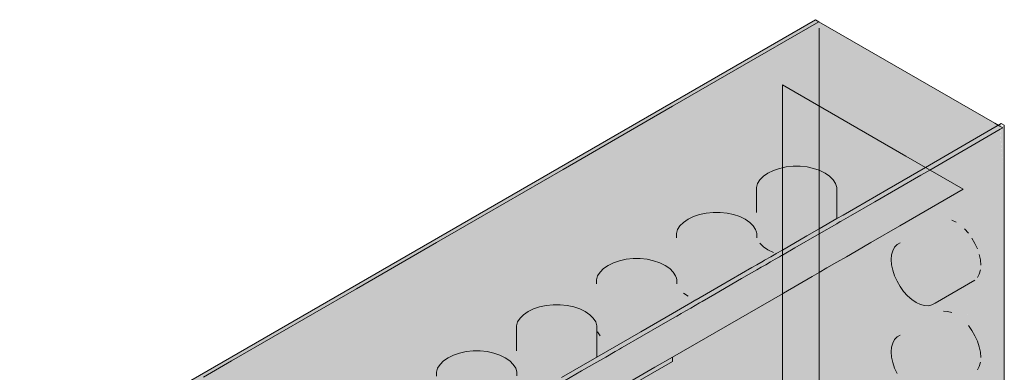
# Model space of a CAD drawing. Header units: millimetres. Extents: x 4480191 to 4481199, y -30324204 to -30323479.
# Tile 117 of 243: x 4480223.088 to 4480224.879, y -30323889.882 to -30323889.241. Entities that reach past the tile are written whole.
import ezdxf

# ---------------------------------------------------------------- set-up
doc = ezdxf.new("R2010")
doc.units = ezdxf.units.MM
doc.layers.add('EL-Quadro de distribuição ARC', color=9, linetype='Continuous', lineweight=18)

msp = doc.modelspace()

# ---------------------------------------------------------------- hatches: boundary and pattern name
at = {"layer": 'EL-Quadro de distribuição ARC', "linetype": 'Continuous', "true_color": 0x105689}
for points in [[(4480223.0941, -30323892.3124), (4480223.0941, -30323890.0804), (4480224.542, -30323889.2444), (4480224.5358, -30323889.2408), (4480223.0878, -30323890.0768), (4480223.0878, -30323892.3088)], [(4480223.0941, -30323890.0804), (4480223.4232, -30323890.2704), (4480223.7933, -30323889.8917), (4480223.846, -30323889.864), (4480223.853, -30323889.8591), (4480223.8001, -30323889.8882), (4480223.7987, -30323889.8861), (4480223.4299, -30323890.2635), (4480223.432, -30323890.2623), (4480223.7883, -30323889.9284), (4480223.7951, -30323889.9293), (4480223.8458, -30323889.8829), (4480223.859, -30323889.8615), (4480223.8824, -30323889.8493), (4480224.542, -30323889.2444)], [(4480224.6319, -30323889.4936), (4480224.6829, -30323889.543), (4480224.8711, -30323889.4344), (4480224.542, -30323889.2444), (4480223.4232, -30323890.2704), (4480224.4753, -30323889.6629), (4480224.5001, -30323889.5075), (4480224.5266, -30323889.5095), (4480224.5598, -30323889.5244), (4480224.5001, -30323889.5075), (4480224.4753, -30323889.6629), (4480224.6829, -30323889.543), (4480224.6319, -30323889.4936), (4480224.6026, -30323889.4835)], [(4480224.3301, -30323891.5988), (4480224.4701, -30323890.9159), (4480224.4599, -30323890.9336), (4480224.4578, -30323890.9053), (4480224.4532, -30323890.9011), (4480224.4616, -30323890.8761), (4480224.5321, -30323890.5816), (4480224.5421, -30323890.5332), (4480224.5421, -30323889.2564), (4480223.1045, -30323892.3064)], [(4480224.8711, -30323891.6664), (4480224.8044, -30323889.5493), (4480224.4753, -30323889.3593), (4480224.7373, -30323891.1745), (4480224.7597, -30323891.2132), (4480224.752, -30323891.1634), (4480224.757, -30323891.1746), (4480224.7703, -30323891.2316), (4480224.7624, -30323891.1867), (4480224.776, -30323891.2415), (4480224.7686, -30323891.2003), (4480224.7974, -30323891.2645), (4480224.8044, -30323891.2605), (4480224.8044, -30323891.2962), (4480224.801, -30323891.2949), (4480224.8044, -30323891.2605), (4480224.7989, -30323891.2678), (4480224.7706, -30323891.2049), (4480224.7768, -30323891.2429), (4480224.7646, -30323891.1915), (4480224.7746, -30323891.2549), (4480224.759, -30323891.1789), (4480224.766, -30323891.2242), (4480224.757, -30323891.1746), (4480224.7539, -30323891.1676), (4480224.7678, -30323891.2579), (4480224.7612, -30323891.2364), (4480224.7638, -30323891.2535), (4480224.7704, -30323891.2751), (4480224.7498, -30323891.2612), (4480224.8044, -30323891.6388)], [(4480224.8044, -30323891.6388), (4480224.7315, -30323891.1344), (4480224.7047, -30323890.9645), (4480224.7019, -30323891), (4480224.7265, -30323891.1534), (4480224.7899, -30323891.5455), (4480224.7019, -30323891), (4480224.6991, -30323891.0355), (4480224.7203, -30323891.1763), (4480224.7735, -30323891.5227), (4480224.6991, -30323891.0355), (4480224.7047, -30323890.9645), (4480224.7315, -30323891.1344), (4480224.7055, -30323890.9541), (4480224.5872, -30323890.1697), (4480224.6326, -30323890.7938), (4480224.6885, -30323891.1682), (4480224.7057, -30323891.2311), (4480224.7007, -30323891.2497), (4480224.6326, -30323890.7938), (4480224.6676, -30323891.2756), (4480224.6767, -30323891.3174), (4480224.7015, -30323891.423), (4480224.7006, -30323891.4217), (4480224.6676, -30323891.2756), (4480224.5872, -30323890.1697), (4480224.7055, -30323890.9541), (4480224.4753, -30323889.3593), (4480224.4753, -30323890.3938), (4480224.6685, -30323891.3389), (4480224.6696, -30323891.3383), (4480224.6945, -30323891.4133), (4480224.6778, -30323891.3353), (4480224.6984, -30323891.4186), (4480224.6851, -30323891.4002), (4480224.4753, -30323890.7625), (4480224.4753, -30323891.4488)], [(4480223.9863, -30323890.4355), (4480224.2753, -30323889.8223), (4480224.2753, -30323889.4104), (4480223.807, -30323889.8921), (4480223.8739, -30323889.6421), (4480223.6241, -30323889.7864), (4480223.7556, -30323890.0844), (4480223.4284, -30323890.1134), (4480223.3937, -30323890.5506), (4480223.4472, -30323890.6365), (4480223.5477, -30323890.7225), (4480223.4985, -30323890.6069), (4480223.5731, -30323890.7078), (4480223.6192, -30323890.5939), (4480223.8049, -30323890.574), (4480223.8808, -30323890.3862), (4480223.8823, -30323890.3853), (4480223.9228, -30323890.3989), (4480223.9624, -30323890.4217), (4480224.0134, -30323890.3096), (4480223.9733, -30323890.428), (4480224.0286, -30323890.3008)], [(4480223.9312, -30323892.2131), (4480223.4285, -30323892.5055), (4480223.4285, -30323890.2735), (4480224.1561, -30323889.852), (4480224.1722, -30323889.8442), (4480224.5421, -30323889.6306), (4480224.8739, -30323889.436), (4480224.8737, -30323889.4299), (4480223.4205, -30323890.2689), (4480223.4217, -30323890.6512), (4480223.4259, -30323890.7928), (4480223.4266, -30323890.7924), (4480223.4217, -30323890.6512), (4480223.4205, -30323890.2689), (4480223.4205, -30323892.5009), (4480223.4259, -30323892.51), (4480223.9205, -30323892.2215)], [(4480224.1957, -30323892.0637), (4480224.0254, -30323892.1627), (4480223.4259, -30323892.51), (4480224.8791, -30323891.671), (4480224.8791, -30323889.433), (4480224.8765, -30323889.4375), (4480224.8765, -30323889.5077), (4480224.8712, -30323889.4406), (4480224.8711, -30323891.6664), (4480223.4232, -30323892.5024), (4480223.4285, -30323892.5055), (4480223.9205, -30323892.2194), (4480223.9205, -30323892.2215), (4480223.4311, -30323892.507), (4480223.9205, -30323892.2235), (4480224.1957, -30323892.0637), (4480224.1957, -30323892.064)], [(4480223.4897, -30323892.3978), (4480223.4897, -30323890.3083), (4480224.8044, -30323889.5493), (4480224.8711, -30323889.4344), (4480224.7421, -30323889.5134), (4480224.7382, -30323889.5111), (4480224.4753, -30323889.6629), (4480224.4339, -30323889.701), (4480224.4301, -30323889.7134), (4480224.4289, -30323889.7042), (4480224.4559, -30323889.6773), (4480224.3997, -30323889.7124), (4480224.3757, -30323889.7204), (4480223.4232, -30323890.2704), (4480223.4239, -30323890.6499), (4480223.4257, -30323890.7929), (4480223.4242, -30323890.7938), (4480223.4249, -30323891.1515), (4480223.426, -30323891.2327), (4480223.4251, -30323891.2333), (4480223.4258, -30323891.5825), (4480223.4253, -30323891.5756), (4480223.4262, -30323891.7556), (4480223.4369, -30323892.0483), (4480223.4357, -30323891.8863), (4480223.4374, -30323892.0321), (4480223.4623, -30323891.2118), (4480223.4447, -30323892.0102), (4480223.451, -30323892.0972), (4480223.4461, -30323892.1091), (4480223.4545, -30323892.1452), (4480223.468, -30323892.164), (4480223.447, -30323892.1149), (4480223.451, -30323892.0972), (4480223.4447, -30323892.0102), (4480223.4623, -30323891.2118), (4480223.4369, -30323892.0483), (4480223.4262, -30323891.7556), (4480223.4256, -30323891.7481), (4480223.4269, -30323892.0836), (4480223.4314, -30323892.0936), (4480223.4241, -30323892.1219), (4480223.4252, -30323892.2033), (4480223.4268, -30323892.2023), (4480223.4277, -30323892.3509), (4480223.4232, -30323892.5024)], [(4480224.8791, -30323889.433), (4480224.743, -30323889.5128), (4480224.5996, -30323889.5974), (4480224.727, -30323889.5238)], [(4480224.874, -30323889.436), (4480224.7449, -30323889.5115), (4480224.5996, -30323889.5974)], [(4480224.8765, -30323889.4375), (4480224.8791, -30323889.433), (4480224.7436, -30323889.5143)], [(4480224.8711, -30323889.4344), (4480224.8044, -30323889.5493), (4480224.825, -30323890.2029), (4480224.8264, -30323890.218), (4480224.8302, -30323890.2139), (4480224.8431, -30323890.1064), (4480224.849, -30323890.1503), (4480224.8508, -30323890.1748), (4480224.8431, -30323890.1064), (4480224.8302, -30323890.2139), (4480224.8271, -30323890.2172), (4480224.8354, -30323890.3464), (4480224.825, -30323890.2029), (4480224.8711, -30323891.6664)], [(4480224.8765, -30323889.5077), (4480224.8765, -30323889.4375), (4480224.8711, -30323889.4344)], [(4480224.4753, -30323889.5103), (4480224.4492, -30323889.5198), (4480224.4302, -30323889.5388), (4480224.4302, -30323889.6408), (4480224.4346, -30323889.5677), (4480224.4346, -30323889.6477), (4480224.459, -30323889.6646), (4480224.4701, -30323889.5882), (4480224.4705, -30323889.6627), (4480224.4753, -30323889.6351), (4480224.4761, -30323889.6595), (4480224.4848, -30323889.6545), (4480224.4948, -30323889.5921), (4480224.4989, -30323889.6463), (4480224.5076, -30323889.5921), (4480224.5128, -30323889.6383), (4480224.5322, -30323889.6271), (4480224.5322, -30323889.5882), (4480224.5374, -30323889.6241), (4480224.5421, -30323889.585), (4480224.5427, -30323889.621), (4480224.5648, -30323889.6083), (4480224.5678, -30323889.5677), (4480224.5699, -30323889.6053), (4480224.5744, -30323889.6027), (4480224.5744, -30323889.5535), (4480224.5678, -30323889.5319), (4480224.5433, -30323889.515), (4480224.5076, -30323889.5075)], [(4480224.3367, -30323889.5928), (4480224.3037, -30323889.6038), (4480224.2847, -30323889.6228), (4480224.2847, -30323889.7248), (4480224.2891, -30323889.6517), (4480224.2891, -30323889.7317), (4480224.2955, -30323889.6581), (4480224.2955, -30323889.7381), (4480224.3037, -30323889.7438), (4480224.3135, -30323889.6686), (4480224.3135, -30323889.7486), (4480224.3246, -30323889.6723), (4480224.3255, -30323889.7464), (4480224.3806, -30323889.7146), (4480224.3867, -30323889.6723), (4480224.3926, -30323889.7077), (4480224.3978, -30323889.6685), (4480224.4033, -30323889.7015), (4480224.4122, -30323889.6964), (4480224.4159, -30323889.6581), (4480224.4193, -30323889.6923), (4480224.4223, -30323889.6517), (4480224.4244, -30323889.6893), (4480224.4267, -30323889.688), (4480224.4289, -30323889.6375), (4480224.3493, -30323889.5915)], [(4480224.4267, -30323889.6228), (4480224.3621, -30323889.5915), (4480224.3493, -30323889.5915), (4480224.428, -30323889.637)], [(4480224.3867, -30323889.5953), (4480224.3621, -30323889.5915), (4480224.4267, -30323889.6228), (4480224.4159, -30323889.6095)], [(4480224.6742, -30323889.6687), (4480224.6742, -30323889.6867), (4480224.6841, -30323889.7168), (4480224.7032, -30323889.7433), (4480224.7264, -30323889.759), (4480224.7475, -30323889.7598), (4480224.8258, -30323889.7146), (4480224.7575, -30323889.7518), (4480224.8303, -30323889.7098), (4480224.8357, -30323889.6959), (4480224.7636, -30323889.7293), (4480224.8363, -30323889.6873), (4480224.8336, -30323889.6679), (4480224.7575, -30323889.6998), (4480224.8303, -30323889.6578), (4480224.8203, -30323889.6382), (4480224.7411, -30323889.6713), (4480224.8138, -30323889.6293), (4480224.8067, -30323889.6213), (4480224.7264, -30323889.6566), (4480224.7991, -30323889.6146), (4480224.7186, -30323889.6513), (4480224.7913, -30323889.6093), (4480224.7835, -30323889.6056), (4480224.7032, -30323889.6455), (4480224.7759, -30323889.6035), (4480224.696, -30323889.6453), (4480224.7688, -30323889.6033), (4480224.6841, -30323889.65)], [(4480224.2821, -30323889.7715), (4480224.2834, -30323889.7215), (4480224.1912, -30323889.6768), (4480224.1582, -30323889.6878), (4480224.1392, -30323889.7068), (4480224.1392, -30323889.8088), (4480224.1436, -30323889.8157), (4480224.15, -30323889.7421), (4480224.15, -30323889.8221), (4480224.1582, -30323889.7478), (4480224.1582, -30323889.8278), (4480224.168, -30323889.7526), (4480224.168, -30323889.8326), (4480224.1791, -30323889.8309), (4480224.1791, -30323889.7562), (4480224.18, -30323889.8304), (4480224.1912, -30323889.7588), (4480224.1938, -30323889.8225), (4480224.2218, -30323889.8063), (4480224.2292, -30323889.7588), (4480224.2351, -30323889.7986), (4480224.2472, -30323889.7917), (4480224.2523, -30323889.7525), (4480224.2578, -30323889.7855), (4480224.2622, -30323889.7478), (4480224.2622, -30323889.783), (4480224.2667, -30323889.7804), (4480224.2704, -30323889.7421), (4480224.273, -30323889.7767), (4480224.2753, -30323889.7372), (4480224.2761, -30323889.775), (4480224.2812, -30323889.772), (4480224.2812, -30323889.7288)], [(4480224.1912, -30323889.6768), (4480224.2834, -30323889.7215), (4480224.2038, -30323889.6755)], [(4480224.2812, -30323889.7068), (4480224.2166, -30323889.6755), (4480224.2038, -30323889.6755), (4480224.2825, -30323889.721)], [(4480224.2412, -30323889.6793), (4480224.2166, -30323889.6755), (4480224.2812, -30323889.7068), (4480224.2704, -30323889.6935)], [(4480224.0457, -30323889.7608), (4480224.0127, -30323889.7718), (4480223.9937, -30323889.7908), (4480223.9937, -30323889.8928), (4480223.9981, -30323889.8997), (4480224.0226, -30323889.9165), (4480224.0345, -30323889.9144), (4480224.0457, -30323889.8428), (4480224.0483, -30323889.9065), (4480224.0583, -30323889.8441), (4480224.0624, -30323889.8983), (4480224.0711, -30323889.8441), (4480224.0763, -30323889.8903), (4480224.0837, -30323889.8428), (4480224.0896, -30323889.8826), (4480224.1334, -30323889.8573), (4480224.1357, -30323889.8128), (4480224.1366, -30323889.8555), (4480224.1379, -30323889.8547), (4480224.1379, -30323889.8055), (4480224.0583, -30323889.7595)], [(4480224.1357, -30323889.7908), (4480224.0711, -30323889.7595), (4480224.0583, -30323889.7595), (4480224.137, -30323889.805)], [(4480224.0958, -30323889.7633), (4480224.0711, -30323889.7595), (4480224.1357, -30323889.7908), (4480224.1249, -30323889.7775)], [(4480224.6742, -30323889.8367), (4480224.6742, -30323889.8547), (4480224.6841, -30323889.8848), (4480224.7032, -30323889.9113), (4480224.7264, -30323889.927), (4480224.7475, -30323889.9278), (4480224.8258, -30323889.8826), (4480224.7575, -30323889.9198), (4480224.8303, -30323889.8778), (4480224.8357, -30323889.8639), (4480224.7636, -30323889.8973), (4480224.8363, -30323889.8553), (4480224.8303, -30323889.8258), (4480224.8138, -30323889.7973), (4480224.734, -30323889.8313), (4480224.8067, -30323889.7893), (4480224.7264, -30323889.8246), (4480224.7991, -30323889.7826), (4480224.7186, -30323889.8193), (4480224.7913, -30323889.7773), (4480224.7107, -30323889.8156), (4480224.7835, -30323889.7736), (4480224.7688, -30323889.7713), (4480224.6841, -30323889.818)], [(4480224.1561, -30323889.852), (4480223.4285, -30323890.2735), (4480224.1102, -30323889.8799)], [(4480223.9002, -30323889.8448), (4480223.8672, -30323889.8558), (4480223.8482, -30323889.8748), (4480223.8482, -30323889.9768), (4480223.8526, -30323889.9037), (4480223.8526, -30323889.9837), (4480223.8771, -30323890.0006), (4480223.8882, -30323889.9242), (4480223.8891, -30323889.9984), (4480223.9028, -30323889.9905), (4480223.9128, -30323889.9281), (4480223.9169, -30323889.9823), (4480223.9256, -30323889.9281), (4480223.9309, -30323889.9743), (4480223.9441, -30323889.9666), (4480223.9503, -30323889.9242), (4480223.9562, -30323889.9597), (4480223.9828, -30323889.9443), (4480223.9858, -30323889.9037), (4480223.9858, -30323889.9425), (4480223.9924, -30323889.9387), (4480223.9924, -30323889.8895), (4480223.9128, -30323889.8435)], [(4480223.9902, -30323889.8748), (4480223.9256, -30323889.8435), (4480223.9128, -30323889.8435), (4480223.9915, -30323889.889)], [(4480223.9503, -30323889.8473), (4480223.9256, -30323889.8435), (4480223.9902, -30323889.8748), (4480223.9794, -30323889.8615)], [(4480224.2508, -30323889.8727), (4480224.2753, -30323889.8624), (4480224.2753, -30323889.8548), (4480224.2472, -30323889.871)], [(4480224.1324, -30323889.9435), (4480223.8774, -30323890.0922), (4480224.2753, -30323889.8624), (4480224.2263, -30323889.8831), (4480223.4897, -30323890.3083), (4480223.4897, -30323890.316), (4480223.7947, -30323890.1399)]]:
    msp.add_hatch(color=146, dxfattribs=at).paths.add_polyline_path(points)

# ---------------------------------------------------------------- linework, layer by layer
at = {"layer": 'EL-Quadro de distribuição ARC'}
for p, q in [((4480224.5358, -30323889.2408), (4480223.0878, -30323890.0768)), ((4480224.542, -30323889.2444), (4480224.3861, -30323889.3344)), ((4480224.542, -30323889.2444), (4480224.5358, -30323889.2408)), ((4480224.8618, -30323889.429), (4480224.542, -30323889.2444)), ((4480224.5421, -30323890.5332), (4480224.5421, -30323889.2564)), ((4480224.3861, -30323889.3344), (4480224.2753, -30323889.3984)), ((4480224.6998, -30323889.489), (4480224.4753, -30323889.3593)), ((4480224.4753, -30323889.3593), (4480224.4753, -30323890.3938)), ((4480224.2753, -30323889.3984), (4480224.0763, -30323889.5133)), ((4480224.7436, -30323889.5143), (4480224.8718, -30323889.4402)), ((4480224.8737, -30323889.4299), (4480224.8097, -30323889.4669)), ((4480224.8711, -30323889.4344), (4480224.8618, -30323889.429)), ((4480224.8765, -30323889.4375), (4480224.8711, -30323889.4344)), ((4480224.8718, -30323889.4402), (4480224.8765, -30323889.4375)), ((4480224.8791, -30323889.433), (4480224.8737, -30323889.4299)), ((4480224.8791, -30323891.671), (4480224.8791, -30323889.433)), ((4480224.8097, -30323889.4669), (4480224.7356, -30323889.5096)), ((4480224.8044, -30323889.5493), (4480224.6998, -30323889.489)), ((4480224.0763, -30323889.5133), (4480223.9332, -30323889.5959)), ((4480224.459, -30323889.515), (4480224.4492, -30323889.5198)), ((4480224.4701, -30323889.5113), (4480224.459, -30323889.515)), ((4480224.4753, -30323889.5103), (4480224.4701, -30323889.5113)), ((4480224.4822, -30323889.5088), (4480224.4753, -30323889.5103)), ((4480224.4948, -30323889.5075), (4480224.4822, -30323889.5088)), ((4480224.5076, -30323889.5075), (4480224.4948, -30323889.5075)), ((4480224.5202, -30323889.5088), (4480224.5076, -30323889.5075)), ((4480224.5322, -30323889.5113), (4480224.5202, -30323889.5088)), ((4480224.5421, -30323889.5146), (4480224.5322, -30323889.5113)), ((4480224.5433, -30323889.515), (4480224.5421, -30323889.5146)), ((4480224.5531, -30323889.5198), (4480224.5433, -30323889.515)), ((4480224.7356, -30323889.5096), (4480224.6652, -30323889.5503)), ((4480224.727, -30323889.5238), (4480224.7436, -30323889.5143)), ((4480224.4346, -30323889.5319), (4480224.4302, -30323889.5388)), ((4480224.441, -30323889.5255), (4480224.4346, -30323889.5319)), ((4480224.4492, -30323889.5198), (4480224.441, -30323889.5255)), ((4480224.5614, -30323889.5255), (4480224.5531, -30323889.5198)), ((4480224.5678, -30323889.5319), (4480224.5614, -30323889.5255)), ((4480224.5722, -30323889.5388), (4480224.5678, -30323889.5319)), ((4480224.6434, -30323889.5721), (4480224.727, -30323889.5238)), ((4480224.4302, -30323889.5388), (4480224.428, -30323889.5461)), ((4480224.428, -30323889.5461), (4480224.428, -30323889.5535)), ((4480224.5744, -30323889.5461), (4480224.5722, -30323889.5388)), ((4480224.5744, -30323889.5535), (4480224.5744, -30323889.5461)), ((4480224.6652, -30323889.5503), (4480224.6088, -30323889.5829)), ((4480224.6888, -30323889.616), (4480224.8044, -30323889.5493)), ((4480224.428, -30323889.5535), (4480224.428, -30323889.5916)), ((4480224.5744, -30323889.6027), (4480224.5744, -30323889.5535)), ((4480224.6088, -30323889.5829), (4480224.5857, -30323889.5962)), ((4480224.5996, -30323889.5974), (4480224.6434, -30323889.5721)), ((4480223.9332, -30323889.5959), (4480223.846, -30323889.6463)), ((4480224.3037, -30323889.6038), (4480224.2955, -30323889.6095)), ((4480224.3135, -30323889.599), (4480224.3037, -30323889.6038)), ((4480224.3246, -30323889.5953), (4480224.3135, -30323889.599)), ((4480224.3367, -30323889.5928), (4480224.3246, -30323889.5953)), ((4480224.3493, -30323889.5915), (4480224.3367, -30323889.5928)), ((4480224.3621, -30323889.5915), (4480224.3493, -30323889.5915)), ((4480224.3747, -30323889.5928), (4480224.3621, -30323889.5915)), ((4480224.3867, -30323889.5953), (4480224.3747, -30323889.5928)), ((4480224.3978, -30323889.599), (4480224.3867, -30323889.5953)), ((4480224.4076, -30323889.6038), (4480224.3978, -30323889.599)), ((4480224.4159, -30323889.6095), (4480224.4076, -30323889.6038)), ((4480224.5744, -30323889.6027), (4480224.5421, -30323889.6214)), ((4480224.5857, -30323889.5962), (4480224.5744, -30323889.6027)), ((4480224.5823, -30323889.6074), (4480224.5996, -30323889.5974)), ((4480224.7913, -30323889.6093), (4480224.7835, -30323889.6056)), ((4480224.2847, -30323889.6228), (4480224.2825, -30323889.6301)), ((4480224.2891, -30323889.6159), (4480224.2847, -30323889.6228)), ((4480224.2955, -30323889.6095), (4480224.2891, -30323889.6159)), ((4480224.4223, -30323889.6159), (4480224.4159, -30323889.6095)), ((4480224.4267, -30323889.6228), (4480224.4223, -30323889.6159)), ((4480224.428, -30323889.6271), (4480224.4267, -30323889.6228)), ((4480224.5421, -30323889.6214), (4480224.5198, -30323889.6343)), ((4480224.5421, -30323889.6306), (4480224.5744, -30323889.612)), ((4480224.5744, -30323889.612), (4480224.5808, -30323889.6082)), ((4480224.5808, -30323889.6082), (4480224.5823, -30323889.6074)), ((4480224.6363, -30323889.6464), (4480224.6888, -30323889.616)), ((4480224.8138, -30323889.6293), (4480224.8067, -30323889.6213)), ((4480224.2825, -30323889.6301), (4480224.2825, -30323889.6375)), ((4480224.4289, -30323889.6301), (4480224.428, -30323889.6271)), ((4480224.4289, -30323889.6365), (4480224.4289, -30323889.6301)), ((4480224.4289, -30323889.6375), (4480224.4289, -30323889.6365)), ((4480224.5198, -30323889.6343), (4480224.4753, -30323889.66)), ((4480224.4979, -30323889.6561), (4480224.5421, -30323889.6306)), ((4480224.8258, -30323889.6478), (4480224.8203, -30323889.6382)), ((4480223.846, -30323889.6463), (4480223.7004, -30323889.7303)), ((4480224.4346, -30323889.6477), (4480224.441, -30323889.6541)), ((4480224.441, -30323889.6541), (4480224.4492, -30323889.6598)), ((4480224.4492, -30323889.6598), (4480224.459, -30323889.6646)), ((4480224.4753, -30323889.66), (4480224.4643, -30323889.6663)), ((4480224.4753, -30323889.6692), (4480224.4979, -30323889.6561)), ((4480224.6098, -30323889.6617), (4480224.6363, -30323889.6464)), ((4480224.6795, -30323889.6548), (4480224.6762, -30323889.6611)), ((4480224.6841, -30323889.65), (4480224.6795, -30323889.6548)), ((4480224.6896, -30323889.6467), (4480224.6841, -30323889.65)), ((4480224.8303, -30323889.6578), (4480224.8258, -30323889.6478)), ((4480224.1912, -30323889.6768), (4480224.1791, -30323889.6793)), ((4480224.2038, -30323889.6755), (4480224.1912, -30323889.6768)), ((4480224.2166, -30323889.6755), (4480224.2038, -30323889.6755)), ((4480224.2292, -30323889.6768), (4480224.2166, -30323889.6755)), ((4480224.2412, -30323889.6793), (4480224.2292, -30323889.6768)), ((4480224.4543, -30323889.6721), (4480224.4429, -30323889.6786)), ((4480224.454, -30323889.6814), (4480224.4623, -30323889.6767)), ((4480224.4604, -30323889.6686), (4480224.4543, -30323889.6721)), ((4480224.4632, -30323889.6669), (4480224.4604, -30323889.6686)), ((4480224.4623, -30323889.6767), (4480224.4702, -30323889.6721)), ((4480224.4643, -30323889.6663), (4480224.4632, -30323889.6669)), ((4480224.4702, -30323889.6721), (4480224.4739, -30323889.6699)), ((4480224.4739, -30323889.6699), (4480224.4751, -30323889.6693)), ((4480224.4751, -30323889.6693), (4480224.4753, -30323889.6692)), ((4480224.5744, -30323889.6821), (4480224.5919, -30323889.672)), ((4480224.5919, -30323889.672), (4480224.6098, -30323889.6617)), ((4480224.6742, -30323889.6687), (4480224.6735, -30323889.6773)), ((4480224.6735, -30323889.6773), (4480224.6742, -30323889.6867)), ((4480224.6762, -30323889.6611), (4480224.6742, -30323889.6687)), ((4480224.8357, -30323889.6779), (4480224.8336, -30323889.6679)), ((4480224.8363, -30323889.6873), (4480224.8357, -30323889.6779)), ((4480224.15, -30323889.6935), (4480224.1436, -30323889.6999)), ((4480224.1582, -30323889.6878), (4480224.15, -30323889.6935)), ((4480224.168, -30323889.683), (4480224.1582, -30323889.6878)), ((4480224.1791, -30323889.6793), (4480224.168, -30323889.683)), ((4480224.2523, -30323889.683), (4480224.2412, -30323889.6793)), ((4480224.2622, -30323889.6878), (4480224.2523, -30323889.683)), ((4480224.2704, -30323889.6935), (4480224.2622, -30323889.6878)), ((4480224.2768, -30323889.6999), (4480224.2704, -30323889.6935)), ((4480224.42, -30323889.6918), (4480224.3634, -30323889.7245)), ((4480224.4012, -30323889.7119), (4480224.4289, -30323889.6959)), ((4480224.4289, -30323889.6867), (4480224.42, -30323889.6918)), ((4480224.4403, -30323889.6802), (4480224.4289, -30323889.6867)), ((4480224.4289, -30323889.6959), (4480224.4369, -30323889.6913)), ((4480224.4369, -30323889.6913), (4480224.4451, -30323889.6866)), ((4480224.4429, -30323889.6786), (4480224.4403, -30323889.6802)), ((4480224.4451, -30323889.6866), (4480224.454, -30323889.6814)), ((4480224.5421, -30323889.7008), (4480224.5565, -30323889.6924)), ((4480224.5565, -30323889.6924), (4480224.5744, -30323889.6821)), ((4480224.6742, -30323889.6867), (4480224.6762, -30323889.6966)), ((4480224.8336, -30323889.7035), (4480224.8357, -30323889.6959)), ((4480224.1392, -30323889.7068), (4480224.137, -30323889.7141)), ((4480224.1436, -30323889.6999), (4480224.1392, -30323889.7068)), ((4480224.2812, -30323889.7068), (4480224.2768, -30323889.6999)), ((4480224.2825, -30323889.7111), (4480224.2812, -30323889.7068)), ((4480224.2834, -30323889.7141), (4480224.2825, -30323889.7111)), ((4480224.3524, -30323889.7401), (4480224.4012, -30323889.7119)), ((4480224.4773, -30323889.7381), (4480224.5297, -30323889.7079)), ((4480224.5297, -30323889.7079), (4480224.5421, -30323889.7008)), ((4480224.6762, -30323889.6966), (4480224.6795, -30323889.7068)), ((4480224.6795, -30323889.7068), (4480224.6841, -30323889.7168)), ((4480224.8303, -30323889.7098), (4480224.8336, -30323889.7035)), ((4480223.7004, -30323889.7303), (4480223.473, -30323889.8616)), ((4480224.137, -30323889.7141), (4480224.137, -30323889.7215)), ((4480224.2834, -30323889.7205), (4480224.2834, -30323889.7141)), ((4480224.2834, -30323889.7215), (4480224.2834, -30323889.7205)), ((4480224.3634, -30323889.7245), (4480224.3188, -30323889.7503)), ((4480224.6841, -30323889.7168), (4480224.6896, -30323889.7264)), ((4480224.6896, -30323889.7264), (4480224.696, -30323889.7353)), ((4480224.7531, -30323889.7566), (4480224.8258, -30323889.7146)), ((4480224.2753, -30323889.8548), (4480224.4753, -30323889.7393)), ((4480224.2955, -30323889.7381), (4480224.3037, -30323889.7438)), ((4480224.3296, -30323889.7533), (4480224.3524, -30323889.7401)), ((4480224.4753, -30323889.7393), (4480224.4773, -30323889.7381)), ((4480224.696, -30323889.7353), (4480224.7032, -30323889.7433)), ((4480224.7032, -30323889.7433), (4480224.7107, -30323889.75)), ((4480224.0225, -30323889.767), (4480224.0127, -30323889.7718)), ((4480224.0336, -30323889.7633), (4480224.0225, -30323889.767)), ((4480224.0457, -30323889.7608), (4480224.0336, -30323889.7633)), ((4480224.0583, -30323889.7595), (4480224.0457, -30323889.7608)), ((4480224.0711, -30323889.7595), (4480224.0583, -30323889.7595)), ((4480224.0837, -30323889.7608), (4480224.0711, -30323889.7595)), ((4480224.0958, -30323889.7633), (4480224.0837, -30323889.7608)), ((4480224.1068, -30323889.767), (4480224.0958, -30323889.7633)), ((4480224.1167, -30323889.7718), (4480224.1068, -30323889.767)), ((4480224.2975, -30323889.7626), (4480224.2753, -30323889.7754)), ((4480224.3088, -30323889.7561), (4480224.2975, -30323889.7626)), ((4480224.2996, -30323889.7706), (4480224.3086, -30323889.7654)), ((4480224.3086, -30323889.7654), (4480224.3169, -30323889.7606)), ((4480224.3149, -30323889.7526), (4480224.3088, -30323889.7561)), ((4480224.3179, -30323889.7508), (4480224.3149, -30323889.7526)), ((4480224.3169, -30323889.7606), (4480224.3248, -30323889.7561)), ((4480224.3188, -30323889.7503), (4480224.3179, -30323889.7508)), ((4480224.3248, -30323889.7561), (4480224.3284, -30323889.7539)), ((4480224.3284, -30323889.7539), (4480224.3296, -30323889.7533)), ((4480224.7107, -30323889.75), (4480224.7186, -30323889.7553)), ((4480224.7186, -30323889.7553), (4480224.7264, -30323889.759)), ((4480224.7264, -30323889.759), (4480224.734, -30323889.7611)), ((4480224.734, -30323889.7611), (4480224.7411, -30323889.7613)), ((4480224.7411, -30323889.7613), (4480224.7475, -30323889.7598)), ((4480224.7475, -30323889.7598), (4480224.7531, -30323889.7566)), ((4480223.9981, -30323889.7839), (4480223.9937, -30323889.7908)), ((4480224.0045, -30323889.7775), (4480223.9981, -30323889.7839)), ((4480224.0127, -30323889.7718), (4480224.0045, -30323889.7775)), ((4480224.1249, -30323889.7775), (4480224.1167, -30323889.7718)), ((4480224.1313, -30323889.7839), (4480224.1249, -30323889.7775)), ((4480224.1357, -30323889.7908), (4480224.1313, -30323889.7839)), ((4480224.2753, -30323889.7754), (4480224.2177, -30323889.8087)), ((4480224.2555, -30323889.796), (4480224.2753, -30323889.7846)), ((4480224.2753, -30323889.7846), (4480224.2834, -30323889.78)), ((4480224.2834, -30323889.78), (4480224.2913, -30323889.7754)), ((4480224.2913, -30323889.7754), (4480224.2996, -30323889.7706)), ((4480224.7759, -30323889.7715), (4480224.7688, -30323889.7713)), ((4480224.7835, -30323889.7736), (4480224.7759, -30323889.7715)), ((4480223.9937, -30323889.7908), (4480223.9915, -30323889.7981)), ((4480223.9915, -30323889.7981), (4480223.9915, -30323889.8055)), ((4480224.137, -30323889.7951), (4480224.1357, -30323889.7908)), ((4480224.1379, -30323889.7981), (4480224.137, -30323889.7951)), ((4480224.1379, -30323889.8045), (4480224.1379, -30323889.7981)), ((4480224.1841, -30323889.8373), (4480224.2555, -30323889.796)), ((4480224.8203, -30323889.8062), (4480224.8138, -30323889.7973)), ((4480223.9915, -30323889.8055), (4480223.9915, -30323889.8435)), ((4480224.2177, -30323889.8087), (4480224.0735, -30323889.8919)), ((4480224.1379, -30323889.8055), (4480224.1379, -30323889.8045)), ((4480224.1379, -30323889.8547), (4480224.1379, -30323889.8055)), ((4480224.1392, -30323889.8088), (4480224.1436, -30323889.8157)), ((4480224.6841, -30323889.818), (4480224.6795, -30323889.8228)), ((4480224.6896, -30323889.8147), (4480224.6841, -30323889.818)), ((4480224.8258, -30323889.8158), (4480224.8203, -30323889.8062)), ((4480224.8303, -30323889.8258), (4480224.8258, -30323889.8158)), ((4480224.1793, -30323889.8401), (4480224.1829, -30323889.8379)), ((4480224.1829, -30323889.8379), (4480224.1841, -30323889.8373)), ((4480224.6742, -30323889.8367), (4480224.6735, -30323889.8453)), ((4480224.6762, -30323889.8291), (4480224.6742, -30323889.8367)), ((4480224.6795, -30323889.8228), (4480224.6762, -30323889.8291)), ((4480224.8336, -30323889.8359), (4480224.8303, -30323889.8258)), ((4480224.8357, -30323889.8459), (4480224.8336, -30323889.8359)), ((4480223.8672, -30323889.8558), (4480223.859, -30323889.8615)), ((4480223.8771, -30323889.851), (4480223.8672, -30323889.8558)), ((4480223.8881, -30323889.8473), (4480223.8771, -30323889.851)), ((4480223.9002, -30323889.8448), (4480223.8881, -30323889.8473)), ((4480223.9128, -30323889.8435), (4480223.9002, -30323889.8448)), ((4480223.9256, -30323889.8435), (4480223.9128, -30323889.8435)), ((4480223.9382, -30323889.8448), (4480223.9256, -30323889.8435)), ((4480223.9503, -30323889.8473), (4480223.9382, -30323889.8448)), ((4480223.9614, -30323889.851), (4480223.9503, -30323889.8473)), ((4480223.9712, -30323889.8558), (4480223.9614, -30323889.851)), ((4480223.9794, -30323889.8615), (4480223.9712, -30323889.8558)), ((4480224.1379, -30323889.8639), (4480224.1542, -30323889.8546)), ((4480224.1542, -30323889.8546), (4480224.1713, -30323889.8447)), ((4480224.1713, -30323889.8447), (4480224.1722, -30323889.8442)), ((4480224.1722, -30323889.8442), (4480224.1793, -30323889.8401)), ((4480224.2434, -30323889.8732), (4480224.2753, -30323889.8548)), ((4480224.2753, -30323889.8624), (4480224.2753, -30323889.8548)), ((4480224.6735, -30323889.8453), (4480224.6742, -30323889.8547)), ((4480224.6742, -30323889.8547), (4480224.6762, -30323889.8646)), ((4480224.8363, -30323889.8553), (4480224.8357, -30323889.8459)), ((4480223.473, -30323889.8616), (4480223.422, -30323889.8911)), ((4480223.4897, -30323890.3083), (4480224.2434, -30323889.8732)), ((4480223.8482, -30323889.8748), (4480223.846, -30323889.8821)), ((4480223.8526, -30323889.8679), (4480223.8482, -30323889.8748)), ((4480223.859, -30323889.8615), (4480223.8526, -30323889.8679)), ((4480223.9858, -30323889.8679), (4480223.9794, -30323889.8615)), ((4480223.9902, -30323889.8748), (4480223.9858, -30323889.8679)), ((4480223.9915, -30323889.8791), (4480223.9902, -30323889.8748)), ((4480224.1102, -30323889.8799), (4480224.1379, -30323889.8639)), ((4480224.1381, -30323889.9416), (4480224.2753, -30323889.8624)), ((4480224.6762, -30323889.8646), (4480224.6795, -30323889.8748)), ((4480224.6795, -30323889.8748), (4480224.6841, -30323889.8848)), ((4480224.8303, -30323889.8778), (4480224.8336, -30323889.8715)), ((4480224.8336, -30323889.8715), (4480224.8357, -30323889.8639)), ((4480223.846, -30323889.8821), (4480223.846, -30323889.8895)), ((4480223.9924, -30323889.8821), (4480223.9915, -30323889.8791)), ((4480223.9924, -30323889.8885), (4480223.9924, -30323889.8821)), ((4480224.0273, -30323889.9278), (4480224.1102, -30323889.8799))]:
    msp.add_line(p, q, dxfattribs=at)

doc.saveas('drawing.dxf')
